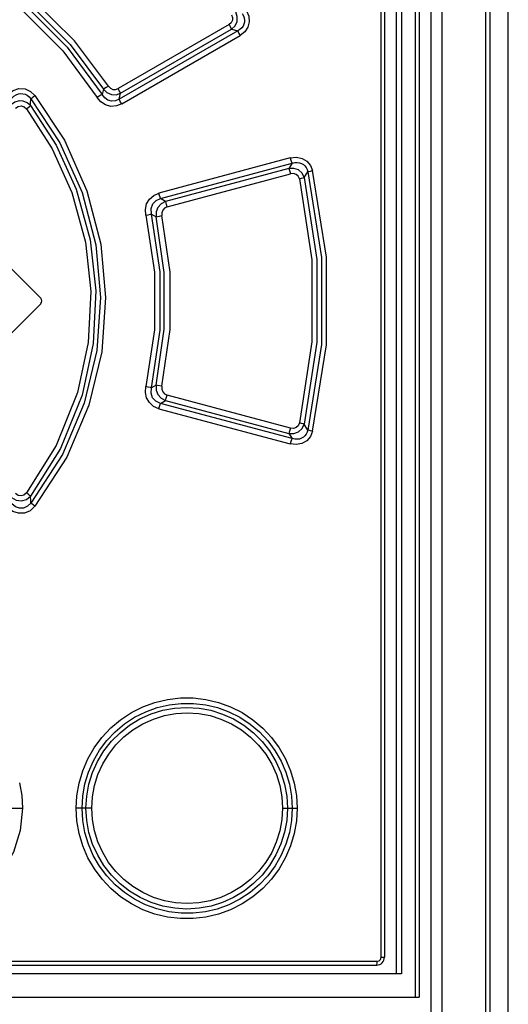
# Model space of a CAD drawing. Extents: x 0 to 420, y 0 to 297.
# Tile 7 of 35: x 88.74 to 93.79, y 182.43 to 192.6. Entities that reach past the tile are written whole.
import ezdxf

# ---------------------------------------------------------------- set-up
doc = ezdxf.new("R2010")
doc.units = 0
doc.header["$LTSCALE"] = 23.1
doc.layers.get('0').update_dxf_attribs({"linetype": 'CONTINUOUS'})

msp = doc.modelspace()

# ---------------------------------------------------------------- linework, layer by layer
at = {"color": 7, "linetype": 'CONTINUOUS'}
for p, q in [((93.794, 138.709), (93.794, 213.559)), ((92.634, 208.619), (92.634, 182.749)), ((92.874, 208.619), (92.874, 182.509)), ((92.994, 208.619), (92.994, 142.659)), ((92.514, 208.379), (92.514, 182.919)), ((88.503, 190.187), (88.963, 189.727)), ((88.503, 189.21), (88.963, 189.67)), ((92.69, 182.749), (79.681, 182.749)), ((79.954, 182.839), (92.434, 182.839)), ((79.496, 182.509), (92.874, 182.509))]:
    msp.add_line(p, q, dxfattribs=at)
at = {"color": 9, "linetype": 'CONTINUOUS'}
for p, q in [((92.69, 208.619), (92.69, 182.749)), ((92.83, 208.619), (92.83, 182.509)), ((93.107, 208.619), (93.107, 142.609)), ((93.606, 141.697), (93.606, 208.619)), ((92.479, 182.919), (92.479, 208.379)), ((90.908, 192.552), (89.762, 191.891)), ((90.998, 192.488), (89.774, 191.781)), ((89.788, 191.843), (90.933, 192.504)), ((89.799, 191.733), (91.022, 192.44)), ((90.933, 192.504), (90.998, 192.488)), ((89.61, 191.886), (89.597, 191.83)), ((89.774, 191.781), (89.788, 191.843)), ((91.54, 191.176), (90.183, 190.812)), ((90.201, 190.757), (91.559, 191.121)), ((91.559, 191.121), (91.525, 191.067)), ((91.525, 191.067), (90.252, 190.726)), ((90.269, 190.671), (91.544, 191.012)), ((91.686, 190.972), (91.723, 191.032)), ((90.252, 190.726), (90.201, 190.757)), ((90.108, 190.596), (90.156, 190.568)), ((90.156, 188.829), (90.108, 188.801)), ((90.201, 188.64), (90.252, 188.671)), ((90.252, 188.671), (91.525, 188.33)), ((91.544, 188.385), (90.269, 188.726)), ((90.183, 188.585), (91.54, 188.222)), ((91.559, 188.277), (90.201, 188.64)), ((91.723, 188.365), (91.686, 188.426)), ((91.525, 188.33), (91.559, 188.277)), ((88.62, 184.459), (88.774, 184.459)), ((89.49, 184.459), (89.33, 184.459)), ((91.461, 184.459), (91.612, 184.459)), ((79.95, 182.879), (92.439, 182.879)), ((92.479, 182.919), (92.514, 182.919))]:
    msp.add_line(p, q, dxfattribs=at)
for points in [[(93.561, 141.629), (93.562, 141.639), (93.562, 141.65), (93.563, 141.663), (93.563, 141.676), (93.563, 141.69), (93.563, 208.619)], [(89.661, 191.917), (89.313, 192.384), (88.865, 192.83), (88.412, 193.165)], [(88.292, 193.054), (88.772, 192.701), (89.192, 192.28), (89.546, 191.8)], [(88.324, 193.102), (88.81, 192.745), (89.237, 192.319), (89.597, 191.83)], [(88.38, 193.117), (88.825, 192.788), (89.267, 192.348), (89.61, 191.886)], [(90.934, 192.654), (90.945, 192.626), (90.944, 192.597), (90.931, 192.572), (90.908, 192.552)], [(90.933, 192.504), (90.97, 192.54), (90.991, 192.586), (90.994, 192.636), (90.978, 192.684)], [(91.045, 192.666), (91.058, 192.643), (91.066, 192.621), (91.069, 192.599), (91.068, 192.577), (91.062, 192.557), (91.053, 192.538), (91.04, 192.519), (91.021, 192.503), (90.998, 192.488)], [(91.089, 192.695), (91.112, 192.638), (91.117, 192.58), (91.102, 192.525), (91.07, 192.477), (91.022, 192.44)], [(90.908, 192.552), (90.919, 192.532), (90.928, 192.516), (90.933, 192.504)], [(90.998, 192.488), (91.003, 192.477), (91.011, 192.46), (91.022, 192.44)], [(89.661, 191.917), (89.64, 191.903), (89.622, 191.893), (89.61, 191.886)], [(89.661, 191.917), (89.682, 191.895), (89.708, 191.883), (89.736, 191.881), (89.762, 191.891)], [(88.621, 191.833), (88.676, 191.873), (88.737, 191.892), (88.8, 191.888), (88.856, 191.863), (88.902, 191.821)], [(88.664, 191.793), (88.686, 191.814), (88.709, 191.828), (88.733, 191.837), (88.756, 191.84), (88.779, 191.839), (88.801, 191.833), (88.822, 191.823), (88.842, 191.807), (88.86, 191.786)], [(88.86, 191.786), (88.87, 191.794), (88.884, 191.806), (88.902, 191.821)], [(88.902, 191.821), (89.207, 191.359), (89.44, 190.836), (89.583, 190.284), (89.633, 189.733), (89.593, 189.174), (89.461, 188.622), (89.233, 188.086), (88.902, 187.577)], [(89.597, 191.83), (89.585, 191.824), (89.567, 191.813), (89.546, 191.8)], [(89.799, 191.733), (89.745, 191.712), (89.688, 191.708), (89.632, 191.723), (89.584, 191.755), (89.546, 191.8)], [(89.774, 191.781), (89.734, 191.765), (89.695, 191.762), (89.657, 191.773), (89.624, 191.795), (89.597, 191.83)], [(89.61, 191.886), (89.647, 191.851), (89.692, 191.831), (89.741, 191.828), (89.788, 191.843)], [(89.788, 191.843), (89.783, 191.854), (89.774, 191.87), (89.762, 191.891)], [(88.857, 191.716), (88.823, 191.745), (88.782, 191.761), (88.739, 191.764), (88.696, 191.753), (88.659, 191.728)], [(88.701, 191.688), (88.73, 191.707), (88.761, 191.712), (88.79, 191.703), (88.814, 191.682)], [(88.814, 191.682), (88.832, 191.696), (88.847, 191.708), (88.857, 191.716)], [(88.857, 191.716), (88.858, 191.739), (88.86, 191.786)], [(88.857, 191.716), (89.121, 191.307), (89.327, 190.854), (89.473, 190.33), (89.532, 189.804), (89.504, 189.258), (89.389, 188.726), (89.165, 188.173), (88.857, 187.682)], [(88.86, 191.786), (89.16, 191.333), (89.39, 190.819), (89.531, 190.277), (89.581, 189.735), (89.542, 189.185), (89.412, 188.642), (89.187, 188.114), (88.86, 187.611)], [(89.799, 191.733), (89.788, 191.753), (89.779, 191.77), (89.774, 191.781)], [(88.814, 191.682), (89.081, 191.268), (89.284, 190.817), (89.424, 190.306), (89.479, 189.796), (89.452, 189.269), (89.341, 188.753), (89.122, 188.206), (88.814, 187.715)], [(91.54, 191.176), (91.604, 191.183), (91.663, 191.171), (91.713, 191.141), (91.75, 191.098), (91.772, 191.045)], [(91.54, 191.176), (91.547, 191.153), (91.553, 191.133), (91.559, 191.121)], [(91.559, 191.121), (91.587, 191.127), (91.613, 191.128), (91.637, 191.125), (91.658, 191.118), (91.677, 191.107), (91.693, 191.093), (91.706, 191.076), (91.716, 191.056), (91.723, 191.032)], [(91.686, 190.972), (91.663, 191.018), (91.625, 191.051), (91.577, 191.068), (91.525, 191.067)], [(91.525, 191.067), (91.53, 191.055), (91.537, 191.036), (91.544, 191.012)], [(91.637, 190.96), (91.624, 190.986), (91.603, 191.006), (91.575, 191.015), (91.544, 191.012)], [(91.723, 191.032), (91.734, 191.035), (91.751, 191.04), (91.772, 191.045)], [(91.723, 191.032), (91.864, 190.147), (91.864, 189.25), (91.723, 188.365)], [(91.772, 188.352), (91.914, 189.246), (91.914, 190.151), (91.772, 191.045)], [(91.637, 190.96), (91.657, 190.965), (91.675, 190.969), (91.686, 190.972)], [(91.637, 190.96), (91.765, 190.122), (91.765, 189.275), (91.637, 188.438)], [(91.686, 190.972), (91.815, 190.126), (91.815, 189.271), (91.686, 188.426)], [(90.049, 190.583), (90.044, 190.644), (90.057, 190.701), (90.087, 190.751), (90.131, 190.789), (90.183, 190.812)], [(90.201, 190.757), (90.197, 190.769), (90.19, 190.788), (90.184, 190.812)], [(90.108, 190.596), (90.104, 190.652), (90.12, 190.7), (90.154, 190.736), (90.201, 190.757)], [(90.252, 190.726), (90.207, 190.703), (90.174, 190.665), (90.156, 190.619), (90.156, 190.568)], [(90.269, 190.671), (90.263, 190.694), (90.257, 190.713), (90.252, 190.726)], [(90.049, 190.584), (90.074, 190.589), (90.095, 190.594), (90.108, 190.596)], [(90.049, 190.583), (90.138, 189.996), (90.138, 189.401), (90.049, 188.814)], [(90.108, 188.801), (90.198, 189.397), (90.198, 190), (90.108, 190.596)], [(90.156, 190.568), (90.169, 190.571), (90.19, 190.575), (90.215, 190.58)], [(90.269, 190.671), (90.243, 190.658), (90.224, 190.637), (90.214, 190.61), (90.215, 190.581)], [(90.215, 188.817), (90.3, 189.403), (90.3, 189.995), (90.215, 190.581)], [(90.156, 188.829), (90.239, 189.407), (90.239, 189.991), (90.156, 190.568)], [(90.183, 188.585), (90.129, 188.609), (90.086, 188.648), (90.057, 188.698), (90.044, 188.754), (90.049, 188.814)], [(90.108, 188.801), (90.095, 188.804), (90.074, 188.808), (90.049, 188.814)], [(90.201, 188.64), (90.153, 188.662), (90.119, 188.699), (90.104, 188.747), (90.108, 188.801)], [(90.156, 188.829), (90.156, 188.778), (90.174, 188.732), (90.208, 188.694), (90.252, 188.671)], [(90.215, 188.817), (90.169, 188.826), (90.156, 188.829)], [(90.215, 188.817), (90.214, 188.787), (90.224, 188.76), (90.243, 188.738), (90.269, 188.726)], [(90.252, 188.671), (90.256, 188.683), (90.263, 188.703), (90.269, 188.726)], [(90.184, 188.585), (90.19, 188.608), (90.196, 188.628), (90.201, 188.64)], [(91.525, 188.33), (91.578, 188.329), (91.626, 188.347), (91.664, 188.38), (91.686, 188.426)], [(91.544, 188.385), (91.537, 188.362), (91.531, 188.342), (91.525, 188.33)], [(91.772, 188.352), (91.749, 188.297), (91.711, 188.254), (91.66, 188.225), (91.603, 188.214), (91.54, 188.222)], [(91.637, 188.438), (91.624, 188.41), (91.603, 188.392), (91.576, 188.382), (91.544, 188.385)], [(91.723, 188.365), (91.716, 188.342), (91.706, 188.322), (91.693, 188.304), (91.677, 188.29), (91.658, 188.28), (91.637, 188.272), (91.613, 188.269), (91.587, 188.27), (91.559, 188.277)], [(91.686, 188.426), (91.675, 188.428), (91.658, 188.433), (91.637, 188.438)], [(91.772, 188.352), (91.751, 188.357), (91.734, 188.362), (91.723, 188.365)], [(91.559, 188.277), (91.554, 188.265), (91.547, 188.245), (91.54, 188.222)], [(88.659, 187.669), (88.707, 187.64), (88.762, 187.633), (88.814, 187.648), (88.857, 187.682)], [(88.814, 187.715), (88.789, 187.694), (88.759, 187.685), (88.729, 187.69), (88.701, 187.709)], [(88.857, 187.682), (88.847, 187.689), (88.832, 187.701), (88.814, 187.715)], [(88.86, 187.611), (88.859, 187.635), (88.857, 187.682)], [(88.902, 187.577), (88.854, 187.532), (88.796, 187.508), (88.734, 187.506), (88.674, 187.525), (88.621, 187.564)], [(88.86, 187.611), (88.825, 187.577), (88.786, 187.559), (88.742, 187.558), (88.701, 187.573), (88.664, 187.604)], [(88.902, 187.577), (88.885, 187.591), (88.87, 187.603), (88.86, 187.611)], [(89.33, 184.459), (89.337, 184.588), (89.36, 184.718), (89.397, 184.846), (89.45, 184.969), (89.516, 185.084), (89.595, 185.191), (89.686, 185.288), (89.788, 185.373), (89.899, 185.447), (90.018, 185.507), (90.143, 185.552), (90.272, 185.583), (90.405, 185.599), (90.538, 185.599), (90.67, 185.583), (90.799, 185.552), (90.925, 185.506), (91.044, 185.446), (91.155, 185.372), (91.257, 185.287), (91.347, 185.19), (91.426, 185.083), (91.492, 184.968), (91.544, 184.846), (91.582, 184.718), (91.605, 184.589), (91.612, 184.459)], [(89.39, 184.459), (89.397, 184.585), (89.419, 184.71), (89.456, 184.831), (89.506, 184.948), (89.569, 185.057), (89.645, 185.158), (89.731, 185.249), (89.828, 185.33), (89.933, 185.399), (90.047, 185.456), (90.165, 185.499), (90.288, 185.528), (90.414, 185.542), (90.541, 185.542), (90.667, 185.527), (90.789, 185.498), (90.907, 185.455), (91.02, 185.398), (91.126, 185.328), (91.222, 185.247), (91.308, 185.155), (91.383, 185.054), (91.446, 184.945), (91.496, 184.83), (91.532, 184.709), (91.554, 184.585), (91.561, 184.459)], [(89.43, 184.459), (89.438, 184.585), (89.461, 184.708), (89.498, 184.828), (89.55, 184.943), (89.615, 185.051), (89.693, 185.15), (89.782, 185.239), (89.881, 185.316), (89.988, 185.381), (90.103, 185.433), (90.223, 185.47), (90.346, 185.492), (90.472, 185.5), (90.598, 185.492), (90.721, 185.47), (90.84, 185.432), (90.954, 185.381), (91.062, 185.316), (91.161, 185.238), (91.25, 185.149), (91.327, 185.05), (91.392, 184.943), (91.444, 184.828), (91.481, 184.709), (91.504, 184.585), (91.512, 184.459)], [(89.49, 184.459), (89.497, 184.577), (89.519, 184.693), (89.554, 184.807), (89.603, 184.916), (89.665, 185.018), (89.738, 185.112), (89.822, 185.196), (89.915, 185.269), (90.018, 185.331), (90.128, 185.38), (90.241, 185.415), (90.357, 185.436), (90.476, 185.444), (90.595, 185.436), (90.712, 185.415), (90.825, 185.379), (90.935, 185.33), (91.037, 185.268), (91.131, 185.194), (91.214, 185.11), (91.288, 185.016), (91.349, 184.914), (91.398, 184.806), (91.433, 184.692), (91.454, 184.575), (91.461, 184.459)], [(88.744, 184.72), (88.767, 184.589), (88.774, 184.459)], [(88.774, 184.459), (88.751, 184.228), (88.68, 184.005), (88.565, 183.8), (88.417, 183.629), (88.209, 183.472), (87.978, 183.37), (87.736, 183.321), (87.491, 183.325), (87.23, 183.391), (86.985, 183.518), (86.787, 183.692), (86.627, 183.92), (86.528, 184.173), (86.492, 184.459)], [(91.612, 184.459), (91.605, 184.328), (91.582, 184.199), (91.545, 184.072), (91.492, 183.95), (91.426, 183.834), (91.347, 183.727), (91.256, 183.63), (91.155, 183.545), (91.044, 183.471), (90.925, 183.411), (90.799, 183.365), (90.669, 183.334), (90.537, 183.319), (90.405, 183.319), (90.273, 183.334), (90.143, 183.365), (90.018, 183.411), (89.899, 183.471), (89.788, 183.544), (89.687, 183.629), (89.596, 183.726), (89.517, 183.833), (89.45, 183.948), (89.398, 184.071), (89.36, 184.198), (89.337, 184.328), (89.33, 184.459)], [(91.561, 184.459), (91.554, 184.332), (91.532, 184.208), (91.496, 184.088), (91.447, 183.973), (91.384, 183.863), (91.308, 183.762), (91.222, 183.67), (91.125, 183.588), (91.019, 183.519), (90.906, 183.462), (90.787, 183.418), (90.664, 183.389), (90.538, 183.375), (90.412, 183.375), (90.286, 183.39), (90.163, 183.419), (90.045, 183.462), (89.932, 183.519), (89.827, 183.588), (89.73, 183.669), (89.644, 183.761), (89.568, 183.862), (89.505, 183.971), (89.456, 184.086), (89.419, 184.207), (89.397, 184.332), (89.39, 184.459)], [(91.512, 184.459), (91.504, 184.333), (91.481, 184.21), (91.444, 184.091), (91.393, 183.976), (91.328, 183.868), (91.25, 183.769), (91.162, 183.68), (91.064, 183.603), (90.956, 183.537), (90.842, 183.486), (90.722, 183.448), (90.599, 183.425), (90.473, 183.417), (90.347, 183.425), (90.224, 183.447), (90.104, 183.484), (89.989, 183.536), (89.881, 183.601), (89.782, 183.678), (89.693, 183.767), (89.616, 183.866), (89.551, 183.973), (89.499, 184.088), (89.461, 184.208), (89.438, 184.332), (89.43, 184.459)], [(91.461, 184.459), (91.454, 184.341), (91.433, 184.224), (91.397, 184.11), (91.349, 184.002), (91.287, 183.901), (91.214, 183.806), (91.13, 183.722), (91.037, 183.649), (90.934, 183.587), (90.824, 183.537), (90.712, 183.502), (90.596, 183.481), (90.476, 183.474), (90.356, 183.481), (90.24, 183.502), (90.127, 183.537), (90.017, 183.587), (89.915, 183.649), (89.822, 183.722), (89.738, 183.806), (89.664, 183.9), (89.603, 184.002), (89.554, 184.111), (89.519, 184.225), (89.497, 184.341), (89.49, 184.459)], [(92.434, 182.839), (92.437, 182.844), (92.438, 182.859), (92.439, 182.879)], [(92.439, 182.879), (92.459, 182.884), (92.473, 182.898), (92.479, 182.919)]]:
    msp.add_lwpolyline(points, dxfattribs=at)
at = {"color": 7, "linetype": 'CONTINUOUS'}
for centre, radius, start, end in [((88.934, 189.699), 0.04, 315, 45), ((92.434, 182.919), 0.08, 270, 360)]:
    msp.add_arc(centre, radius, start, end, dxfattribs=at)

doc.saveas('drawing.dxf')
